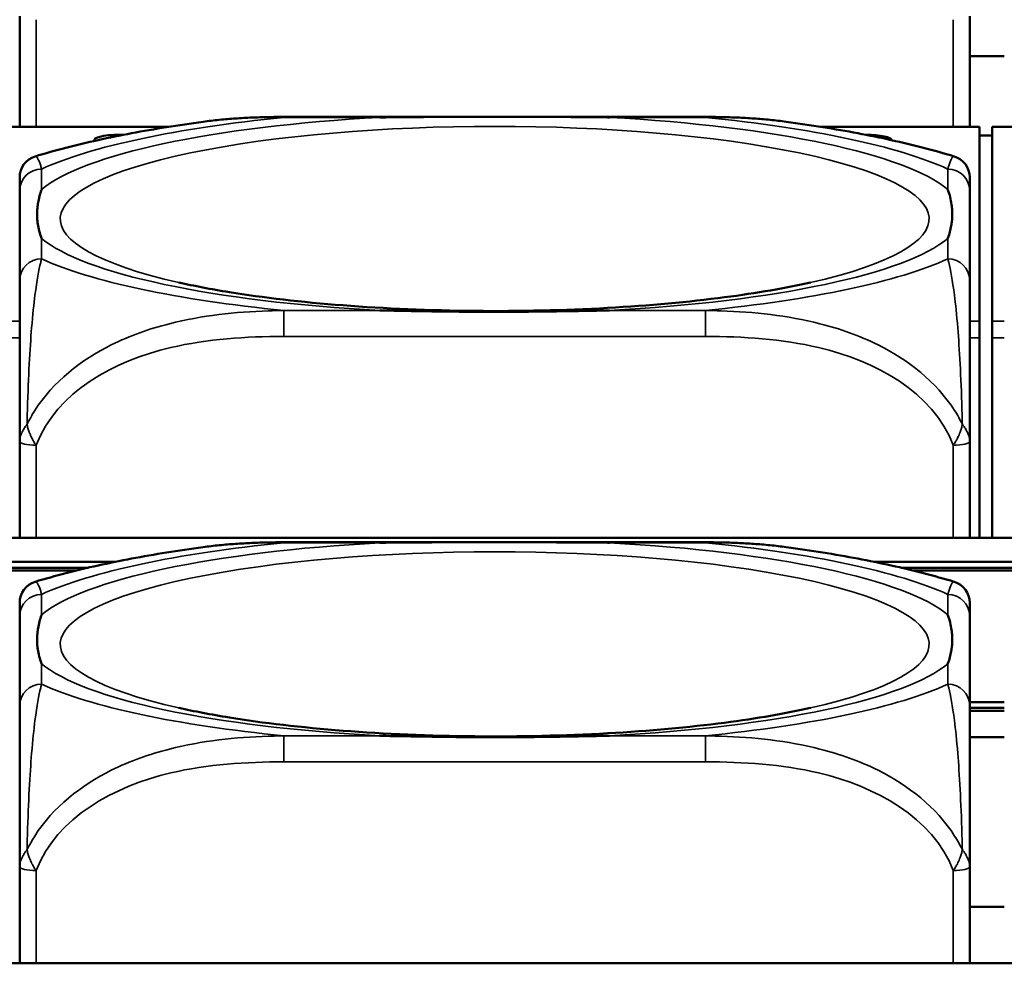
# Model space of a CAD drawing. Header units: inches. Extents: x 3.3 to 58.3, y 0.8 to 38.3.
# Tile 37 of 162: x 29.937 to 30.647, y 3.062 to 3.742. Entities that reach past the tile are written whole.
import ezdxf

# ---------------------------------------------------------------- set-up
doc = ezdxf.new("R2010")
doc.units = ezdxf.units.IN
doc.header["$MEASUREMENT"] = 0
doc.layers.add('Visible (ANSI)', color=7, linetype='Continuous', lineweight=50)
doc.layers.add('Visible Narrow (ANSI)', color=7, linetype='Continuous', lineweight=35)

msp = doc.modelspace()

# ---------------------------------------------------------------- linework, layer by layer
at = {"layer": 'Visible (ANSI)'}
for p, q in [((29.93746, 3.74474), (29.93746, 3.66502)), ((30.62249, 3.66502), (30.62249, 3.74474)), ((30.64746, 3.71603), (30.62249, 3.71603)), ((30.12801, 3.67217), (30.43194, 3.67217)), ((30.04487, 3.66502), (29.9286, 3.66502)), ((30.6296, 3.66502), (30.51509, 3.66502)), ((30.6296, 3.66502), (30.6296, 3.66479)), ((30.6296, 3.52494), (30.6296, 3.66479)), ((30.6386, 3.66479), (30.6386, 3.66502)), ((30.75487, 3.66502), (30.6386, 3.66502)), ((30.6386, 3.66479), (30.6386, 3.52494)), ((30.6386, 3.65873), (30.6296, 3.65873)), ((29.93746, 3.61921), (29.93746, 3.55452)), ((30.62249, 3.55452), (30.62249, 3.61921)), ((30.6296, 3.52494), (30.6296, 3.51304)), ((30.6386, 3.51304), (30.6386, 3.52494)), ((30.6296, 3.51304), (30.6296, 3.3688)), ((30.6386, 3.51304), (30.6386, 3.3688)), ((29.93746, 3.43822), (29.93746, 3.3688)), ((30.62249, 3.3688), (30.62249, 3.43822)), ((33.5021, 3.3688), (22.08707, 3.3688)), ((30.12801, 3.36565), (30.43194, 3.36565)), ((29.84342, 3.3516), (30.00653, 3.3516)), ((30.55342, 3.3516), (30.71653, 3.3516)), ((29.98689, 3.34734), (29.86306, 3.34734)), ((29.97868, 3.34539), (29.87128, 3.34539)), ((30.69689, 3.34734), (30.57306, 3.34734)), ((30.68868, 3.34539), (30.58128, 3.34539)), ((29.93746, 3.3127), (29.93746, 3.248)), ((30.62249, 3.248), (30.62249, 3.3127)), ((30.62249, 3.25052), (30.64746, 3.25052)), ((30.64746, 3.24627), (30.62249, 3.24627)), ((30.64746, 3.24431), (30.62249, 3.24431)), ((30.62249, 3.22513), (30.64746, 3.22513)), ((29.93746, 3.1317), (29.93746, 3.06228)), ((30.62249, 3.06228), (30.62249, 3.1317)), ((30.64746, 3.10299), (30.62249, 3.10299)), ((33.5021, 3.06228), (22.08707, 3.06228))]:
    msp.add_line(p, q, dxfattribs=at)
for centre, start, end in [((29.95321, 3.62864), 106.91867, 180), ((30.60674, 3.62864), 0, 73.08133), ((29.95321, 3.32213), 106.91867, 180), ((30.60674, 3.32213), 0, 73.08133)]:
    msp.add_arc(centre, 0.01575, start, end, dxfattribs=at)
for centre, major_axis, start_param, end_param in [((30.0086, 3.6555), (-0.0175, 0), 4.529682, 6.452187), ((30.5486, 3.6555), (0.0175, 0), 6.264494, 7.895741)]:
    msp.add_ellipse(centre, major_axis=major_axis, ratio=0.21286, start_param=start_param, end_param=end_param, dxfattribs=at)
for points, knots in [([(30.06967, 3.66867), (30.07359, 3.6692), (30.0775, 3.66966), (30.08533, 3.67044), (30.08925, 3.67077), (30.09706, 3.67132), (30.10096, 3.67153), (30.10874, 3.67187), (30.11262, 3.67199), (30.12034, 3.67214), (30.12419, 3.67217), (30.12801, 3.67217)], [-0.1421395, -0.1421395, -0.1421395, -0.1421395, -0.1137116, -0.1137116, -0.0852837, -0.0852837, -0.0568558, -0.0568558, -0.0284279, -0.0284279, 0, 0, 0, 0]), ([(30.19723, 3.67181), (30.19767, 3.67182), (30.1981, 3.67182), (30.21461, 3.67208), (30.23067, 3.67213), (30.25362, 3.67217), (30.26032, 3.67217), (30.2695, 3.67217), (30.27197, 3.67217), (30.27605, 3.67217), (30.27766, 3.67217), (30.28079, 3.67217), (30.28231, 3.67217), (30.28588, 3.67217), (30.28793, 3.67217), (30.2941, 3.67217), (30.29823, 3.67217), (30.30796, 3.67216), (30.31356, 3.67216), (30.33333, 3.67212), (30.34737, 3.67205), (30.36185, 3.67182), (30.36229, 3.67182), (30.36272, 3.67181)], [-0.416114, -0.416114, -0.416114, -0.416114, -0.4127691, -0.4127691, -0.2896446, -0.2896446, -0.2388934, -0.2388934, -0.2201881, -0.2201881, -0.2080204, -0.2080204, -0.196499, -0.196499, -0.1809939, -0.1809939, -0.149741, -0.149741, -0.1073162, -0.1073162, 0, 0, 0.0033356, 0.0033356, 0.0033356, 0.0033356]), ([(30.43194, 3.67217), (30.43576, 3.67217), (30.43961, 3.67214), (30.44733, 3.67199), (30.45121, 3.67187), (30.45899, 3.67153), (30.46289, 3.67132), (30.47071, 3.67077), (30.47462, 3.67044), (30.48245, 3.66966), (30.48637, 3.6692), (30.49028, 3.66867)], [0, 0, 0, 0, 0.0284279, 0.0284279, 0.0568558, 0.0568558, 0.0852837, 0.0852837, 0.1137116, 0.1137116, 0.1421395, 0.1421395, 0.1421395, 0.1421395]), ([(30.06967, 3.66867), (30.06076, 3.66746), (30.05201, 3.66617), (30.03485, 3.66341), (30.02643, 3.66195), (30.00995, 3.65885), (30.00189, 3.6572), (29.9861, 3.65372), (29.97839, 3.65189), (29.96327, 3.64798), (29.95588, 3.64592), (29.94863, 3.64371)], [3.7088552, 3.7088552, 3.7088552, 3.7088552, 3.7874457, 3.7874457, 3.8660363, 3.8660363, 3.9446268, 3.9446268, 4.0232173, 4.0232173, 4.1018079, 4.1018079, 4.1018079, 4.1018079]), ([(30.61133, 3.64371), (30.60407, 3.64592), (30.59668, 3.64798), (30.58157, 3.65189), (30.57385, 3.65372), (30.55807, 3.6572), (30.55, 3.65885), (30.53352, 3.66195), (30.52511, 3.66341), (30.50794, 3.66617), (30.49919, 3.66746), (30.49028, 3.66867)], [2.1813774, 2.1813774, 2.1813774, 2.1813774, 2.259968, 2.259968, 2.3385585, 2.3385585, 2.417149, 2.417149, 2.4957396, 2.4957396, 2.5743301, 2.5743301, 2.5743301, 2.5743301]), ([(30.62249, 3.61921), (30.62249, 3.61998), (30.62249, 3.62071), (30.62249, 3.62141), (30.62249, 3.62569), (30.62249, 3.62868), (30.62249, 3.62867)], [0, 0, 0, 0, 0.0272471, 0.0272471, 0.0272471, 0.1946839, 0.1946839, 0.1946839, 0.1946839]), ([(29.95321, 3.58464), (29.95318, 3.58473), (29.95314, 3.58483), (29.9519, 3.58833), (29.95104, 3.59162), (29.95033, 3.59639), (29.95019, 3.59779), (29.95008, 3.59972), (29.95006, 3.60024), (29.95004, 3.6011), (29.95003, 3.60144), (29.95003, 3.60211), (29.95003, 3.60243), (29.95005, 3.6032), (29.95006, 3.60364), (29.95012, 3.60496), (29.95018, 3.60585), (29.95038, 3.60796), (29.95054, 3.60918), (29.95126, 3.6135), (29.95205, 3.61659), (29.95314, 3.61968), (29.95318, 3.61978), (29.95321, 3.61987)], [-0.416114, -0.416114, -0.416114, -0.416114, -0.4127691, -0.4127691, -0.2896446, -0.2896446, -0.2388934, -0.2388934, -0.2201881, -0.2201881, -0.2080204, -0.2080204, -0.196499, -0.196499, -0.1809939, -0.1809939, -0.149741, -0.149741, -0.1073162, -0.1073162, 0, 0, 0.0033356, 0.0033356, 0.0033356, 0.0033356]), ([(30.60674, 3.61987), (30.60678, 3.61978), (30.60681, 3.61968), (30.60806, 3.61616), (30.60892, 3.61261), (30.60962, 3.60761), (30.60976, 3.60615), (30.60987, 3.60418), (30.6099, 3.60365), (30.60992, 3.60278), (30.60992, 3.60243), (30.60992, 3.60177), (30.60992, 3.60144), (30.60991, 3.60068), (30.6099, 3.60025), (30.60984, 3.59895), (30.60978, 3.59808), (30.60957, 3.59605), (30.60941, 3.59488), (30.60869, 3.59079), (30.6079, 3.5879), (30.60681, 3.58483), (30.60678, 3.58473), (30.60674, 3.58464)], [-0.416114, -0.416114, -0.416114, -0.416114, -0.4127691, -0.4127691, -0.2896446, -0.2896446, -0.2388934, -0.2388934, -0.2201881, -0.2201881, -0.2080204, -0.2080204, -0.196499, -0.196499, -0.1809939, -0.1809939, -0.149741, -0.149741, -0.1073162, -0.1073162, 0, 0, 0.0033356, 0.0033356, 0.0033356, 0.0033356]), ([(29.93746, 3.55452), (29.93746, 3.54873), (29.93746, 3.54102), (29.93746, 3.52916), (29.93746, 3.51098), (29.93746, 3.47977), (29.93746, 3.43822)], [3.9382945, 3.9382945, 3.9382945, 3.9382945, 4.1457245, 4.1457245, 4.1457245, 4.463515, 4.463515, 4.463515, 4.463515]), ([(30.50762, 3.55284), (30.49011, 3.5489), (30.46906, 3.54523), (30.41993, 3.53884), (30.39134, 3.53623), (30.33036, 3.53281), (30.29786, 3.53207), (30.23312, 3.53269), (30.20088, 3.53406), (30.14083, 3.53872), (30.11295, 3.54198), (30.07538, 3.54806), (30.06317, 3.5504), (30.05233, 3.55284)], [5.469743, 5.469743, 5.469743, 5.469743, 5.734301, 5.734301, 6.025686, 6.025686, 6.328033, 6.328033, 6.632722, 6.632722, 6.932824, 6.932824, 7.096627, 7.096627, 7.096627, 7.096627]), ([(30.62249, 3.43822), (30.62249, 3.47977), (30.62249, 3.51098), (30.62249, 3.52916), (30.62249, 3.54102), (30.62249, 3.54873), (30.62249, 3.55452)], [-0.5252205, -0.5252205, -0.5252205, -0.5252205, -0.20743, -0.20743, -0.20743, 0, 0, 0, 0]), ([(30.36272, 3.5327), (30.36229, 3.53269), (30.36185, 3.53268), (30.34737, 3.53245), (30.33333, 3.53217), (30.31356, 3.53191), (30.30796, 3.53185), (30.29823, 3.53177), (30.2941, 3.53174), (30.28793, 3.53172), (30.28588, 3.53171), (30.28231, 3.53171), (30.28079, 3.53171), (30.27766, 3.53171), (30.27605, 3.53171), (30.27197, 3.53172), (30.2695, 3.53173), (30.26032, 3.53177), (30.25362, 3.53183), (30.23067, 3.5321), (30.21461, 3.53241), (30.1981, 3.53268), (30.19767, 3.53269), (30.19723, 3.5327)], [-0.4149464, -0.4149464, -0.4149464, -0.4149464, -0.41162, -0.41162, -0.3046026, -0.3046026, -0.2622958, -0.2622958, -0.23113, -0.23113, -0.215668, -0.215668, -0.2041787, -0.2041787, -0.1920448, -0.1920448, -0.1733916, -0.1733916, -0.1227817, -0.1227817, 0, 0, 0.0033356, 0.0033356, 0.0033356, 0.0033356]), ([(30.06967, 3.36215), (30.07359, 3.36268), (30.0775, 3.36314), (30.08533, 3.36393), (30.08925, 3.36425), (30.09706, 3.3648), (30.10096, 3.36502), (30.10874, 3.36535), (30.11262, 3.36547), (30.12034, 3.36562), (30.12419, 3.36565), (30.12801, 3.36565)], [-0.1421395, -0.1421395, -0.1421395, -0.1421395, -0.1137116, -0.1137116, -0.0852837, -0.0852837, -0.0568558, -0.0568558, -0.0284279, -0.0284279, 0, 0, 0, 0]), ([(30.19723, 3.36529), (30.19767, 3.3653), (30.1981, 3.36531), (30.21461, 3.36556), (30.23067, 3.36562), (30.25362, 3.36565), (30.26032, 3.36565), (30.2695, 3.36565), (30.27197, 3.36565), (30.27605, 3.36565), (30.27766, 3.36565), (30.28079, 3.36565), (30.28231, 3.36565), (30.28588, 3.36565), (30.28793, 3.36565), (30.2941, 3.36565), (30.29823, 3.36565), (30.30796, 3.36564), (30.31356, 3.36564), (30.33333, 3.3656), (30.34737, 3.36553), (30.36185, 3.36531), (30.36229, 3.3653), (30.36272, 3.36529)], [-0.416114, -0.416114, -0.416114, -0.416114, -0.4127691, -0.4127691, -0.2896446, -0.2896446, -0.2388934, -0.2388934, -0.2201881, -0.2201881, -0.2080204, -0.2080204, -0.196499, -0.196499, -0.1809939, -0.1809939, -0.149741, -0.149741, -0.1073162, -0.1073162, 0, 0, 0.0033356, 0.0033356, 0.0033356, 0.0033356]), ([(30.43194, 3.36565), (30.43576, 3.36565), (30.43961, 3.36562), (30.44733, 3.36547), (30.45121, 3.36535), (30.45899, 3.36502), (30.46289, 3.3648), (30.47071, 3.36425), (30.47462, 3.36393), (30.48245, 3.36314), (30.48637, 3.36268), (30.49028, 3.36215)], [0, 0, 0, 0, 0.0284279, 0.0284279, 0.0568558, 0.0568558, 0.0852837, 0.0852837, 0.1137116, 0.1137116, 0.1421395, 0.1421395, 0.1421395, 0.1421395]), ([(30.06967, 3.36215), (30.06076, 3.36094), (30.05201, 3.35965), (30.03485, 3.35689), (30.02643, 3.35543), (30.00995, 3.35233), (30.00189, 3.35069), (29.9861, 3.34721), (29.97839, 3.34537), (29.96327, 3.34146), (29.95588, 3.3394), (29.94863, 3.33719)], [3.7088552, 3.7088552, 3.7088552, 3.7088552, 3.7874457, 3.7874457, 3.8660363, 3.8660363, 3.9446268, 3.9446268, 4.0232173, 4.0232173, 4.1018079, 4.1018079, 4.1018079, 4.1018079]), ([(30.61133, 3.33719), (30.60407, 3.3394), (30.59668, 3.34146), (30.58157, 3.34537), (30.57385, 3.34721), (30.55807, 3.35069), (30.55, 3.35233), (30.53352, 3.35543), (30.52511, 3.35689), (30.50794, 3.35965), (30.49919, 3.36094), (30.49028, 3.36215)], [2.1813774, 2.1813774, 2.1813774, 2.1813774, 2.259968, 2.259968, 2.3385585, 2.3385585, 2.417149, 2.417149, 2.4957396, 2.4957396, 2.5743301, 2.5743301, 2.5743301, 2.5743301]), ([(30.62249, 3.3127), (30.62249, 3.31346), (30.62249, 3.31419), (30.62249, 3.31489), (30.62249, 3.31917), (30.62249, 3.32217), (30.62249, 3.32216)], [0, 0, 0, 0, 0.0272471, 0.0272471, 0.0272471, 0.1946839, 0.1946839, 0.1946839, 0.1946839]), ([(29.95321, 3.27812), (29.95318, 3.27822), (29.95314, 3.27831), (29.9519, 3.28181), (29.95104, 3.2851), (29.95033, 3.28987), (29.95019, 3.29127), (29.95008, 3.2932), (29.95006, 3.29372), (29.95004, 3.29459), (29.95003, 3.29493), (29.95003, 3.29559), (29.95003, 3.29592), (29.95005, 3.29668), (29.95006, 3.29712), (29.95012, 3.29844), (29.95018, 3.29933), (29.95038, 3.30144), (29.95054, 3.30266), (29.95126, 3.30698), (29.95205, 3.31008), (29.95314, 3.31316), (29.95318, 3.31326), (29.95321, 3.31335)], [-0.416114, -0.416114, -0.416114, -0.416114, -0.4127691, -0.4127691, -0.2896446, -0.2896446, -0.2388934, -0.2388934, -0.2201881, -0.2201881, -0.2080204, -0.2080204, -0.196499, -0.196499, -0.1809939, -0.1809939, -0.149741, -0.149741, -0.1073162, -0.1073162, 0, 0, 0.0033356, 0.0033356, 0.0033356, 0.0033356]), ([(30.60674, 3.31335), (30.60678, 3.31326), (30.60681, 3.31316), (30.60806, 3.30964), (30.60892, 3.30609), (30.60962, 3.30109), (30.60976, 3.29963), (30.60987, 3.29766), (30.6099, 3.29713), (30.60992, 3.29626), (30.60992, 3.29591), (30.60992, 3.29525), (30.60992, 3.29492), (30.60991, 3.29417), (30.6099, 3.29373), (30.60984, 3.29243), (30.60978, 3.29156), (30.60957, 3.28953), (30.60941, 3.28837), (30.60869, 3.28427), (30.6079, 3.28138), (30.60681, 3.27831), (30.60678, 3.27822), (30.60674, 3.27812)], [-0.416114, -0.416114, -0.416114, -0.416114, -0.4127691, -0.4127691, -0.2896446, -0.2896446, -0.2388934, -0.2388934, -0.2201881, -0.2201881, -0.2080204, -0.2080204, -0.196499, -0.196499, -0.1809939, -0.1809939, -0.149741, -0.149741, -0.1073162, -0.1073162, 0, 0, 0.0033356, 0.0033356, 0.0033356, 0.0033356]), ([(29.93746, 3.248), (29.93746, 3.24221), (29.93746, 3.2345), (29.93746, 3.22264), (29.93746, 3.20446), (29.93746, 3.17326), (29.93746, 3.1317)], [3.9382945, 3.9382945, 3.9382945, 3.9382945, 4.1457245, 4.1457245, 4.1457245, 4.463515, 4.463515, 4.463515, 4.463515]), ([(30.50762, 3.24633), (30.49011, 3.24238), (30.46906, 3.23871), (30.41993, 3.23232), (30.39134, 3.22971), (30.33036, 3.22629), (30.29786, 3.22555), (30.23312, 3.22617), (30.20088, 3.22755), (30.14083, 3.2322), (30.11295, 3.23547), (30.07538, 3.24154), (30.06317, 3.24388), (30.05233, 3.24633)], [5.469743, 5.469743, 5.469743, 5.469743, 5.734301, 5.734301, 6.025686, 6.025686, 6.328033, 6.328033, 6.632722, 6.632722, 6.932824, 6.932824, 7.096627, 7.096627, 7.096627, 7.096627]), ([(30.62249, 3.1317), (30.62249, 3.17326), (30.62249, 3.20446), (30.62249, 3.22264), (30.62249, 3.2345), (30.62249, 3.24221), (30.62249, 3.248)], [-0.5252205, -0.5252205, -0.5252205, -0.5252205, -0.20743, -0.20743, -0.20743, 0, 0, 0, 0]), ([(30.36272, 3.22618), (30.36229, 3.22617), (30.36185, 3.22617), (30.34737, 3.22593), (30.33333, 3.22566), (30.31356, 3.22539), (30.30796, 3.22533), (30.29823, 3.22525), (30.2941, 3.22522), (30.28793, 3.2252), (30.28588, 3.22519), (30.28231, 3.22519), (30.28079, 3.22519), (30.27766, 3.22519), (30.27605, 3.22519), (30.27197, 3.2252), (30.2695, 3.22521), (30.26032, 3.22525), (30.25362, 3.22531), (30.23067, 3.22558), (30.21461, 3.22589), (30.1981, 3.22617), (30.19767, 3.22617), (30.19723, 3.22618)], [-0.4149464, -0.4149464, -0.4149464, -0.4149464, -0.41162, -0.41162, -0.3046026, -0.3046026, -0.2622958, -0.2622958, -0.23113, -0.23113, -0.215668, -0.215668, -0.2041787, -0.2041787, -0.1920448, -0.1920448, -0.1733916, -0.1733916, -0.1227817, -0.1227817, 0, 0, 0.0033356, 0.0033356, 0.0033356, 0.0033356])]:
    msp.add_open_spline(points, degree=3, knots=knots, dxfattribs=at)
for points in [[(29.93746, 3.62864), (29.93746, 3.62865), (29.93746, 3.62465), (29.93746, 3.61921)], [(29.93746, 3.32213), (29.93746, 3.32213), (29.93746, 3.31813), (29.93746, 3.3127)]]:
    msp.add_open_spline(points, degree=3, dxfattribs=at)
at = {"layer": 'Visible Narrow (ANSI)'}
for p, q in [((29.94927, 3.66502), (29.94927, 3.74222)), ((30.61068, 3.74222), (30.61068, 3.66502)), ((30.12801, 3.67217), (30.12801, 3.67181)), ((30.12801, 3.67181), (30.19723, 3.67181)), ((30.36272, 3.67181), (30.43194, 3.67181)), ((30.43194, 3.67217), (30.43194, 3.67181)), ((29.9286, 3.66479), (30.04343, 3.66479)), ((30.51652, 3.66479), (30.6296, 3.66479)), ((30.6386, 3.66479), (30.75343, 3.66479)), ((29.95321, 3.61987), (29.95321, 3.6346)), ((30.60674, 3.6346), (30.60674, 3.61987)), ((29.95321, 3.56991), (29.95321, 3.58464)), ((30.60674, 3.58464), (30.60674, 3.56991)), ((30.12801, 3.5327), (30.12801, 3.51396)), ((30.19723, 3.5327), (30.12801, 3.5327)), ((30.43194, 3.5327), (30.36272, 3.5327)), ((30.43194, 3.5327), (30.43194, 3.51396)), ((29.93746, 3.52494), (29.9286, 3.52494)), ((30.6296, 3.52494), (30.62249, 3.52494)), ((30.64746, 3.52494), (30.6386, 3.52494)), ((29.9286, 3.51304), (29.93746, 3.51304)), ((30.12801, 3.51396), (30.43194, 3.51396)), ((30.62249, 3.51304), (30.6296, 3.51304)), ((30.6386, 3.51304), (30.64746, 3.51304)), ((29.94927, 3.3688), (29.94927, 3.4357)), ((30.61068, 3.4357), (30.61068, 3.3688)), ((30.12801, 3.36565), (30.12801, 3.36529)), ((30.43194, 3.36565), (30.43194, 3.36529)), ((30.12801, 3.36529), (30.19723, 3.36529)), ((30.36272, 3.36529), (30.43194, 3.36529)), ((29.95321, 3.31335), (29.95321, 3.32808)), ((30.60674, 3.32808), (30.60674, 3.31335)), ((29.95321, 3.26339), (29.95321, 3.27812)), ((30.60674, 3.27812), (30.60674, 3.26339)), ((30.12801, 3.22618), (30.12801, 3.20744)), ((30.19723, 3.22618), (30.12801, 3.22618)), ((30.43194, 3.22618), (30.36272, 3.22618)), ((30.43194, 3.22618), (30.43194, 3.20744)), ((30.12801, 3.20744), (30.43194, 3.20744)), ((29.94927, 3.06228), (29.94927, 3.12919)), ((30.61068, 3.12919), (30.61068, 3.06228))]:
    msp.add_line(p, q, dxfattribs=at)
for centre, major_axis, ratio, start_param, end_param in [((30.27998, 3.59866), (-0.31328, 0), 0.21286, 2.384238, 7.04054), ((30.27998, 3.60225), (-0.33708, 0), 0.21286, 4.960405, 6.035169), ((30.27998, 3.60225), (-0.36037, 0), 0.21286, 5.147686, 5.847888), ((30.27998, 3.60225), (0.33708, 0), 0.21286, 0.248016, 1.32278), ((30.27998, 3.60225), (-0.36037, 0), 0.21286, 3.57689, 4.277092), ((30.98998, 3.59866), (-0.31328, 0), 0.21286, 2.384238, 7.04054), ((29.95321, 3.61921), (-0.01575, 0), 0.977083, 4.712389, 6.283185), ((30.60674, 3.61921), (0.01575, 0), 0.977083, 0, 1.570796), ((30.27998, 3.60225), (-0.33708, 0), 0.21286, 0.248016, 1.32278), ((30.27998, 3.60225), (0.33708, 0), 0.21286, 4.960405, 6.035169), ((29.95321, 3.55452), (-0.01575, 0), 0.977083, 4.712389, 6.283185), ((30.27998, 3.60225), (0.36037, 0), 0.21286, 3.57689, 4.277092), ((30.27998, 3.60225), (0.36037, 0), 0.21286, 5.147686, 5.847888), ((30.60674, 3.55452), (0.01575, 0), 0.977083, 0, 1.570796), ((29.94927, 3.43822), (-0.01181, 0), 0.21286, 0, 1.570796), ((30.61068, 3.43822), (0.01181, 0), 0.21286, 4.712389, 6.283185), ((30.27998, 3.29214), (-0.31328, 0), 0.21286, 2.384238, 7.04054), ((30.27998, 3.29574), (-0.33708, 0), 0.21286, 4.960405, 6.035169), ((30.27998, 3.29574), (-0.36037, 0), 0.21286, 5.147686, 5.847888), ((30.27998, 3.29574), (0.33708, 0), 0.21286, 0.248016, 1.32278), ((30.27998, 3.29574), (-0.36037, 0), 0.21286, 3.57689, 4.277092), ((30.98998, 3.29214), (-0.31328, 0), 0.21286, 2.384238, 7.04054), ((29.95321, 3.3127), (-0.01575, 0), 0.977083, 4.712389, 6.283185), ((30.60674, 3.3127), (0.01575, 0), 0.977083, 0, 1.570796), ((30.27998, 3.29574), (-0.33708, 0), 0.21286, 0.248016, 1.32278), ((30.27998, 3.29574), (0.33708, 0), 0.21286, 4.960405, 6.035169), ((29.95321, 3.248), (-0.01575, 0), 0.977083, 4.712389, 6.283185), ((30.27998, 3.29574), (0.36037, 0), 0.21286, 3.57689, 4.277092), ((30.27998, 3.29574), (0.36037, 0), 0.21286, 5.147686, 5.847888), ((30.60674, 3.248), (0.01575, 0), 0.977083, 0, 1.570796), ((29.94927, 3.1317), (-0.01181, 0), 0.21286, 0, 1.570796), ((30.61068, 3.1317), (0.01181, 0), 0.21286, 4.712389, 6.283185)]:
    msp.add_ellipse(centre, major_axis=major_axis, ratio=ratio, start_param=start_param, end_param=end_param, dxfattribs=at)
for points, knots in [([(30.06967, 3.66867), (30.08538, 3.6708), (30.10117, 3.67168), (30.12049, 3.67186), (30.12427, 3.67186), (30.12801, 3.67181)], [-0.1421395, -0.1421395, -0.1421395, -0.1421395, -0.0278591, -0.0278591, 0, 0, 0, 0]), ([(30.43194, 3.67181), (30.43569, 3.67186), (30.43946, 3.67186), (30.45878, 3.67168), (30.47458, 3.6708), (30.49028, 3.66867)], [0, 0, 0, 0, 0.0278591, 0.0278591, 0.1421395, 0.1421395, 0.1421395, 0.1421395]), ([(29.95321, 3.6346), (29.95301, 3.6354), (29.9528, 3.63617), (29.95133, 3.64123), (29.94995, 3.64411), (29.94863, 3.64371)], [0, 0, 0, 0, 0.0278591, 0.0278591, 0.1946839, 0.1946839, 0.1946839, 0.1946839]), ([(30.61133, 3.64371), (30.61, 3.64411), (30.60863, 3.64123), (30.60716, 3.63617), (30.60695, 3.6354), (30.60674, 3.6346)], [-0.1946839, -0.1946839, -0.1946839, -0.1946839, -0.0278591, -0.0278591, 0, 0, 0, 0]), ([(29.94275, 3.45072), (29.94283, 3.4544), (29.94293, 3.45806), (29.94374, 3.48527), (29.94483, 3.50493), (29.94682, 3.52956), (29.94764, 3.53728), (29.94984, 3.5545), (29.95128, 3.56186), (29.9528, 3.56827), (29.95301, 3.56911), (29.95321, 3.56991)], [-4.4390134, -4.4390134, -4.4390134, -4.4390134, -4.4135105, -4.4135105, -4.2449302, -4.2449302, -4.1395675, -4.1395675, -3.9661536, -3.9661536, -3.9382945, -3.9382945, -3.9382945, -3.9382945]), ([(30.60674, 3.56991), (30.60695, 3.56911), (30.60716, 3.56827), (30.60868, 3.56186), (30.61011, 3.5545), (30.61232, 3.53728), (30.61313, 3.52956), (30.61513, 3.50493), (30.61621, 3.48527), (30.61702, 3.45806), (30.61712, 3.4544), (30.61721, 3.45072)], [0, 0, 0, 0, 0.0278591, 0.0278591, 0.201273, 0.201273, 0.3066357, 0.3066357, 0.475216, 0.475216, 0.5007189, 0.5007189, 0.5007189, 0.5007189]), ([(30.12801, 3.5327), (30.12427, 3.53266), (30.12049, 3.53257), (30.09314, 3.53167), (30.06896, 3.52915), (30.03112, 3.51951), (30.01706, 3.51461), (29.98183, 3.49705), (29.96171, 3.48145), (29.94627, 3.45735), (29.94444, 3.45405), (29.94275, 3.45072)], [0, 0, 0, 0, 0.0278591, 0.0278591, 0.201273, 0.201273, 0.3066357, 0.3066357, 0.475216, 0.475216, 0.5007189, 0.5007189, 0.5007189, 0.5007189]), ([(30.61721, 3.45072), (30.61551, 3.45405), (30.61368, 3.45735), (30.59825, 3.48145), (30.57813, 3.49705), (30.54289, 3.51461), (30.52884, 3.51951), (30.491, 3.52915), (30.46682, 3.53167), (30.43946, 3.53257), (30.43569, 3.53266), (30.43194, 3.5327)], [-4.4390134, -4.4390134, -4.4390134, -4.4390134, -4.4135105, -4.4135105, -4.2449302, -4.2449302, -4.1395675, -4.1395675, -3.9661536, -3.9661536, -3.9382945, -3.9382945, -3.9382945, -3.9382945]), ([(29.94927, 3.4357), (29.96416, 3.47409), (30.00576, 3.49644), (30.04641, 3.50597), (30.07294, 3.51218), (30.10079, 3.51396), (30.12801, 3.51396)], [-0.5252205, -0.5252205, -0.5252205, -0.5252205, -0.20743, -0.20743, -0.20743, 0, 0, 0, 0]), ([(30.43194, 3.51396), (30.45916, 3.51396), (30.48702, 3.51218), (30.51355, 3.50597), (30.55419, 3.49644), (30.59579, 3.47409), (30.61068, 3.4357)], [3.9382945, 3.9382945, 3.9382945, 3.9382945, 4.1457245, 4.1457245, 4.1457245, 4.463515, 4.463515, 4.463515, 4.463515]), ([(29.94275, 3.45072), (29.94216, 3.44998), (29.94162, 3.44923), (29.94057, 3.44763), (29.94008, 3.44678), (29.93937, 3.4454), (29.93912, 3.44488), (29.93878, 3.44409), (29.93868, 3.44383), (29.93842, 3.44315), (29.93827, 3.44273), (29.93794, 3.44165), (29.93778, 3.44099), (29.93753, 3.43963), (29.93746, 3.43892), (29.93746, 3.43822)], [-0.00012419, -0.00012419, -0.00012419, -0.00012419, 0.00449537, 0.00449537, 0.00977487, 0.00977487, 0.01307456, 0.01307456, 0.0147244, 0.0147244, 0.01736415, 0.01736415, 0.02158775, 0.02158775, 0.02627331, 0.02627331, 0.02627331, 0.02627331]), ([(29.94927, 3.4357), (29.94866, 3.43653), (29.9481, 3.43738), (29.94712, 3.43901), (29.94668, 3.43979), (29.94602, 3.44108), (29.94578, 3.44158), (29.94541, 3.44239), (29.94527, 3.44271), (29.94487, 3.44365), (29.94461, 3.44429), (29.944, 3.44595), (29.94367, 3.44698), (29.94314, 3.44891), (29.94292, 3.44982), (29.94275, 3.45072)], [-0.02627331, -0.02627331, -0.02627331, -0.02627331, -0.02158775, -0.02158775, -0.01736415, -0.01736415, -0.0147244, -0.0147244, -0.01307456, -0.01307456, -0.00977487, -0.00977487, -0.00449537, -0.00449537, 0.00012419, 0.00012419, 0.00012419, 0.00012419]), ([(30.61721, 3.45072), (30.61703, 3.44982), (30.61682, 3.44891), (30.61628, 3.44698), (30.61595, 3.44595), (30.61534, 3.44429), (30.61509, 3.44365), (30.61468, 3.44271), (30.61454, 3.44239), (30.61417, 3.44158), (30.61393, 3.44108), (30.61327, 3.43979), (30.61284, 3.43901), (30.61185, 3.43738), (30.61129, 3.43653), (30.61068, 3.4357)], [-0.00012419, -0.00012419, -0.00012419, -0.00012419, 0.00449537, 0.00449537, 0.00977487, 0.00977487, 0.01307456, 0.01307456, 0.0147244, 0.0147244, 0.01736415, 0.01736415, 0.02158775, 0.02158775, 0.02627331, 0.02627331, 0.02627331, 0.02627331]), ([(30.62249, 3.43822), (30.62249, 3.43892), (30.62242, 3.43963), (30.62218, 3.44099), (30.62201, 3.44165), (30.62168, 3.44273), (30.62154, 3.44315), (30.62128, 3.44383), (30.62117, 3.44409), (30.62084, 3.44488), (30.62059, 3.4454), (30.61988, 3.44678), (30.61938, 3.44763), (30.61833, 3.44923), (30.6178, 3.44998), (30.61721, 3.45072)], [-0.02627331, -0.02627331, -0.02627331, -0.02627331, -0.02158775, -0.02158775, -0.01736415, -0.01736415, -0.0147244, -0.0147244, -0.01307456, -0.01307456, -0.00977487, -0.00977487, -0.00449537, -0.00449537, 0.00012419, 0.00012419, 0.00012419, 0.00012419]), ([(30.06967, 3.36215), (30.08538, 3.36428), (30.10117, 3.36516), (30.12049, 3.36534), (30.12427, 3.36534), (30.12801, 3.36529)], [-0.1421395, -0.1421395, -0.1421395, -0.1421395, -0.0278591, -0.0278591, 0, 0, 0, 0]), ([(30.43194, 3.36529), (30.43569, 3.36534), (30.43946, 3.36534), (30.45878, 3.36516), (30.47458, 3.36428), (30.49028, 3.36215)], [0, 0, 0, 0, 0.0278591, 0.0278591, 0.1421395, 0.1421395, 0.1421395, 0.1421395]), ([(29.95321, 3.32808), (29.95301, 3.32888), (29.9528, 3.32965), (29.95133, 3.33471), (29.94995, 3.3376), (29.94863, 3.33719)], [0, 0, 0, 0, 0.0278591, 0.0278591, 0.1946839, 0.1946839, 0.1946839, 0.1946839]), ([(30.61133, 3.33719), (30.61, 3.3376), (30.60863, 3.33471), (30.60716, 3.32965), (30.60695, 3.32888), (30.60674, 3.32808)], [-0.1946839, -0.1946839, -0.1946839, -0.1946839, -0.0278591, -0.0278591, 0, 0, 0, 0]), ([(29.94275, 3.1442), (29.94283, 3.14788), (29.94293, 3.15154), (29.94374, 3.17876), (29.94483, 3.19841), (29.94682, 3.22304), (29.94764, 3.23076), (29.94984, 3.24799), (29.95128, 3.25534), (29.9528, 3.26175), (29.95301, 3.26259), (29.95321, 3.26339)], [-4.4390134, -4.4390134, -4.4390134, -4.4390134, -4.4135105, -4.4135105, -4.2449302, -4.2449302, -4.1395675, -4.1395675, -3.9661536, -3.9661536, -3.9382945, -3.9382945, -3.9382945, -3.9382945]), ([(30.60674, 3.26339), (30.60695, 3.26259), (30.60716, 3.26175), (30.60868, 3.25534), (30.61011, 3.24799), (30.61232, 3.23076), (30.61313, 3.22304), (30.61513, 3.19841), (30.61621, 3.17876), (30.61702, 3.15154), (30.61712, 3.14788), (30.61721, 3.1442)], [0, 0, 0, 0, 0.0278591, 0.0278591, 0.201273, 0.201273, 0.3066357, 0.3066357, 0.475216, 0.475216, 0.5007189, 0.5007189, 0.5007189, 0.5007189]), ([(30.12801, 3.22618), (30.12427, 3.22614), (30.12049, 3.22606), (30.09314, 3.22515), (30.06896, 3.22263), (30.03112, 3.21299), (30.01706, 3.20809), (29.98183, 3.19054), (29.96171, 3.17493), (29.94627, 3.15083), (29.94444, 3.14754), (29.94275, 3.1442)], [0, 0, 0, 0, 0.0278591, 0.0278591, 0.201273, 0.201273, 0.3066357, 0.3066357, 0.475216, 0.475216, 0.5007189, 0.5007189, 0.5007189, 0.5007189]), ([(30.61721, 3.1442), (30.61551, 3.14754), (30.61368, 3.15083), (30.59825, 3.17493), (30.57813, 3.19054), (30.54289, 3.20809), (30.52884, 3.21299), (30.491, 3.22263), (30.46682, 3.22515), (30.43946, 3.22606), (30.43569, 3.22614), (30.43194, 3.22618)], [-4.4390134, -4.4390134, -4.4390134, -4.4390134, -4.4135105, -4.4135105, -4.2449302, -4.2449302, -4.1395675, -4.1395675, -3.9661536, -3.9661536, -3.9382945, -3.9382945, -3.9382945, -3.9382945]), ([(29.94927, 3.12919), (29.96416, 3.16757), (30.00576, 3.18992), (30.04641, 3.19945), (30.07294, 3.20567), (30.10079, 3.20744), (30.12801, 3.20744)], [-0.5252205, -0.5252205, -0.5252205, -0.5252205, -0.20743, -0.20743, -0.20743, 0, 0, 0, 0]), ([(30.43194, 3.20744), (30.45916, 3.20744), (30.48702, 3.20567), (30.51355, 3.19945), (30.55419, 3.18992), (30.59579, 3.16757), (30.61068, 3.12919)], [3.9382945, 3.9382945, 3.9382945, 3.9382945, 4.1457245, 4.1457245, 4.1457245, 4.463515, 4.463515, 4.463515, 4.463515]), ([(29.94275, 3.1442), (29.94216, 3.14346), (29.94162, 3.14272), (29.94057, 3.14112), (29.94008, 3.14026), (29.93937, 3.13889), (29.93912, 3.13836), (29.93878, 3.13757), (29.93868, 3.13731), (29.93842, 3.13663), (29.93827, 3.13621), (29.93794, 3.13513), (29.93778, 3.13448), (29.93753, 3.13311), (29.93746, 3.1324), (29.93746, 3.1317)], [-0.00012419, -0.00012419, -0.00012419, -0.00012419, 0.00449537, 0.00449537, 0.00977487, 0.00977487, 0.01307456, 0.01307456, 0.0147244, 0.0147244, 0.01736415, 0.01736415, 0.02158775, 0.02158775, 0.02627331, 0.02627331, 0.02627331, 0.02627331]), ([(29.94927, 3.12919), (29.94866, 3.13001), (29.9481, 3.13086), (29.94712, 3.13249), (29.94668, 3.13327), (29.94602, 3.13456), (29.94578, 3.13506), (29.94541, 3.13587), (29.94527, 3.13619), (29.94487, 3.13713), (29.94461, 3.13777), (29.944, 3.13943), (29.94367, 3.14046), (29.94314, 3.14239), (29.94292, 3.1433), (29.94275, 3.1442)], [-0.02627331, -0.02627331, -0.02627331, -0.02627331, -0.02158775, -0.02158775, -0.01736415, -0.01736415, -0.0147244, -0.0147244, -0.01307456, -0.01307456, -0.00977487, -0.00977487, -0.00449537, -0.00449537, 0.00012419, 0.00012419, 0.00012419, 0.00012419]), ([(30.61721, 3.1442), (30.61703, 3.1433), (30.61682, 3.14239), (30.61628, 3.14046), (30.61595, 3.13943), (30.61534, 3.13777), (30.61509, 3.13713), (30.61468, 3.13619), (30.61454, 3.13587), (30.61417, 3.13506), (30.61393, 3.13456), (30.61327, 3.13327), (30.61284, 3.13249), (30.61185, 3.13086), (30.61129, 3.13001), (30.61068, 3.12919)], [-0.00012419, -0.00012419, -0.00012419, -0.00012419, 0.00449537, 0.00449537, 0.00977487, 0.00977487, 0.01307456, 0.01307456, 0.0147244, 0.0147244, 0.01736415, 0.01736415, 0.02158775, 0.02158775, 0.02627331, 0.02627331, 0.02627331, 0.02627331]), ([(30.62249, 3.1317), (30.62249, 3.1324), (30.62242, 3.13311), (30.62218, 3.13448), (30.62201, 3.13513), (30.62168, 3.13621), (30.62154, 3.13663), (30.62128, 3.13731), (30.62117, 3.13757), (30.62084, 3.13836), (30.62059, 3.13889), (30.61988, 3.14026), (30.61938, 3.14112), (30.61833, 3.14272), (30.6178, 3.14346), (30.61721, 3.1442)], [-0.02627331, -0.02627331, -0.02627331, -0.02627331, -0.02158775, -0.02158775, -0.01736415, -0.01736415, -0.0147244, -0.0147244, -0.01307456, -0.01307456, -0.00977487, -0.00977487, -0.00449537, -0.00449537, 0.00012419, 0.00012419, 0.00012419, 0.00012419])]:
    msp.add_open_spline(points, degree=3, knots=knots, dxfattribs=at)

doc.saveas('drawing.dxf')
